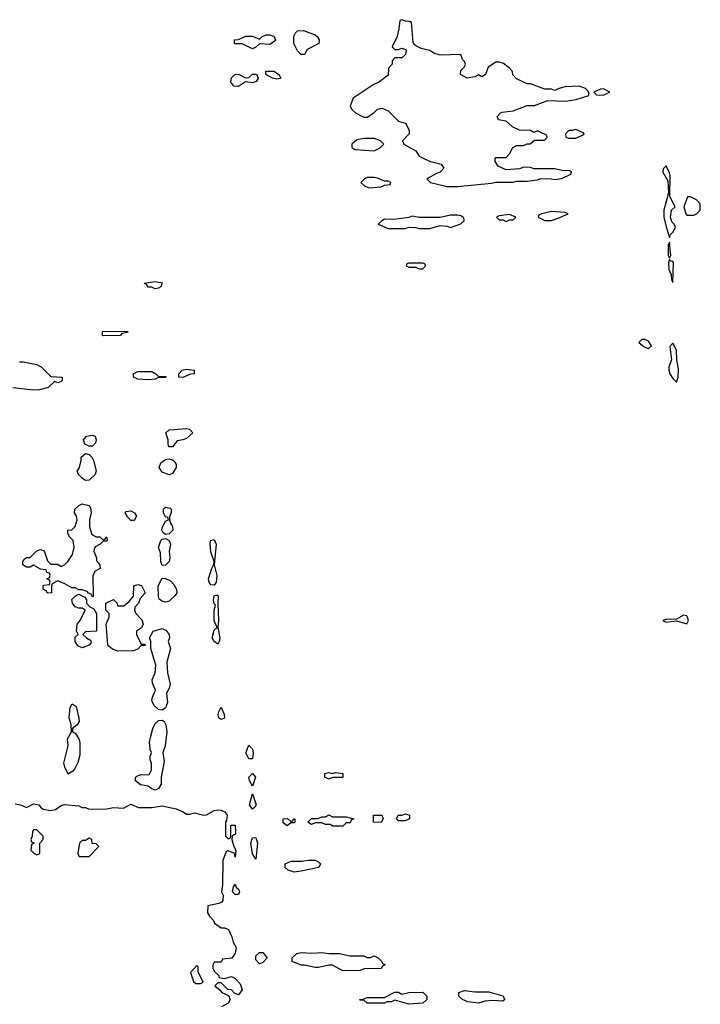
# Model space of a CAD drawing. Header units: inches. Extents: x 2735672 to 2903319, y 894031 to 1029782.
# Tile 127 of 167: x 2812710 to 2816627, y 986983 to 992646. Entities that reach past the tile are written whole.
import ezdxf

# ---------------------------------------------------------------- set-up
doc = ezdxf.new("R2010")
doc.units = ezdxf.units.IN
doc.header["$MEASUREMENT"] = 0
doc.layers.add('C8918', color=7, linetype='Continuous')
doc.layers.add('C8919', color=7, linetype='Continuous')

msp = doc.modelspace()

# ---------------------------------------------------------------- linework, layer by layer
at = {"layer": 'C8918', "color": 4, "elevation": 8}
for points in [[(2813112.2, 990000), (2813110, 989998), (2813090, 989995.3), (2813083, 990000)], [(2812684.9, 988135.1), (2812716, 988130), (2812750, 988114.8), (2812790, 988136.4), (2812821, 988130), (2812833.4, 988113.4), (2812846, 988106), (2812890, 988097.3), (2812917, 988103), (2812950, 988127.3), (2812968.3, 988131.7), (2813050, 988124.9), (2813070, 988115.5), (2813090, 988115.5), (2813107.3, 988107.3), (2813130, 988104.9), (2813210, 988107.3), (2813250, 988115.3), (2813308.3, 988111.7), (2813350, 988133.7), (2813394.6, 988114.6), (2813470, 988115.6), (2813530, 988124.7), (2813610, 988106.7), (2813650.8, 988090), (2813670, 988076.3), (2813690, 988076.3), (2813716, 988084), (2813770, 988070.3), (2813786.3, 988073.7), (2813830, 988096.9), (2813850, 988101.7), (2813870, 988100.3), (2813890.4, 988090), (2813903.8, 988070), (2813899.8, 988040.2), (2813894, 988030), (2813894, 987950), (2813910, 987934), (2813922, 987938), (2813926, 987950), (2813926, 988010), (2813930, 988014), (2813950, 988014), (2813953, 987970), (2813950, 987958), (2813942, 987958), (2813934, 987950), (2813932, 987930), (2813942, 987890), (2813954, 987870), (2813951.3, 987830), (2813946, 987850), (2813910, 987866), (2813898, 987862), (2813878.8, 987810), (2813878, 987670), (2813872, 987630), (2813882, 987610), (2813879.6, 987580.4), (2813874, 987570), (2813856.9, 987563.1), (2813794, 987550), (2813792, 987510), (2813802, 987490), (2813825.4, 987465.4), (2813832, 987450), (2813870, 987422), (2813890, 987422), (2813912.7, 987412.7), (2813931.3, 987371.3), (2813939.8, 987339.8), (2813956, 987310), (2813950, 987278), (2813931.1, 987248.9), (2813878, 987242), (2813870, 987226), (2813830, 987226), (2813822, 987210), (2813822, 987190), (2813830, 987174), (2813854, 987150), (2813858, 987138), (2813890, 987132), (2813930, 987142), (2813950, 987132), (2813979.8, 987099.8), (2813990, 987066), (2813970, 987038), (2813947.3, 987047.3), (2813930, 987066), (2813907.3, 987067.3), (2813870, 987106), (2813850, 987106), (2813834, 987090), (2813864.7, 987064.7), (2813874, 987050), (2813912.7, 987032.7), (2813922, 987010), (2813911.1, 986988.9), (2813871.3, 986968.7)]]:
    msp.add_lwpolyline(points, dxfattribs=at)
at = {"layer": 'C8918', "color": 4}
for points, elevation in [([(2813190, 989654), (2813202, 989658), (2813208.4, 989671.6), (2813212.7, 989667.3), (2813214, 989650), (2813210, 989646), (2813190, 989646), (2813174, 989630), (2813145.4, 989614.6), (2813139.6, 989600.4), (2813138, 989590), (2813152, 989550), (2813152.7, 989532.7), (2813171.3, 989511.3), (2813174, 989490), (2813145.4, 989474.6), (2813132, 989450), (2813134, 989330), (2813130, 989326), (2813122, 989342), (2813107.3, 989347.3), (2813098, 989358), (2813070, 989366), (2813050, 989366), (2813030, 989378), (2813010, 989378), (2812970, 989402), (2812930, 989418), (2812898, 989402), (2812892.7, 989387.3), (2812894, 989350), (2812870, 989348), (2812862, 989362), (2812846, 989370), (2812846, 989390), (2812850, 989394), (2812882, 989398), (2812886, 989410), (2812882, 989422), (2812866, 989430), (2812882, 989438), (2812886, 989450), (2812882, 989462), (2812867.3, 989467.3), (2812862, 989482), (2812830, 989486), (2812790, 989508), (2812770, 989498), (2812750, 989498), (2812728.7, 989510), (2812728.7, 989530), (2812736.4, 989543.6), (2812750, 989552), (2812770, 989552), (2812810, 989592), (2812830, 989598), (2812850.9, 989590.9), (2812870, 989534), (2812890, 989514), (2812930, 989514), (2812950, 989502), (2812970, 989512), (2812990, 989532), (2813014, 989570), (2813024, 989610), (2813018, 989650), (2812998, 989670), (2812988, 989690), (2812988, 989710), (2813010, 989712), (2813028.9, 989731.1), (2813042, 989770), (2813038, 989790), (2813026, 989810), (2813028, 989830), (2813050, 989852), (2813070, 989861), (2813110, 989852), (2813118.8, 989838.8), (2813121, 989810), (2813111.3, 989770), (2813111.6, 989731.6), (2813126, 989686), (2813150, 989672), (2813171.6, 989671.6)], 8), ([(2813550, 989686), (2813535.3, 989695.3), (2813529.1, 989709.1), (2813533.2, 989730), (2813550, 989762), (2813566, 989770), (2813562, 989782), (2813550, 989786), (2813538, 989810), (2813538, 989830), (2813550, 989842), (2813576, 989836), (2813582, 989830), (2813582, 989810), (2813572.7, 989787.3), (2813572, 989770), (2813578, 989750), (2813590.6, 989730.6), (2813591, 989710), (2813570, 989688)], 8), ([(2813350, 989766), (2813330, 989786), (2813318, 989810), (2813322, 989818), (2813350, 989822), (2813372, 989810), (2813382, 989790), (2813370, 989766)], 8), ([(2813530, 989506), (2813522, 989530), (2813520.4, 989580.4), (2813508.7, 989610), (2813522, 989650), (2813530, 989658), (2813550, 989662), (2813571, 989651), (2813578.8, 989630), (2813570.8, 989590), (2813574.8, 989550), (2813570.8, 989530), (2813550, 989508)], 8), ([(2813830, 989393.2), (2813810, 989395.3), (2813801.2, 989410), (2813797.2, 989430), (2813813.6, 989486.4), (2813828.4, 989511.6), (2813828.7, 989530), (2813810, 989586), (2813805.6, 989634.4), (2813809.5, 989650.5), (2813830, 989656.3), (2813841.6, 989630), (2813830.5, 989510), (2813845.5, 989450), (2813840.5, 989410)], 8), ([(2813410, 989054), (2813430, 989054), (2813434, 989050), (2813430, 989046), (2813410, 989046), (2813390, 989026), (2813363.6, 989016.4), (2813274.6, 989014.6), (2813244.7, 989024.7), (2813223.1, 989043.1), (2813218, 989050), (2813208, 989170), (2813226, 989210), (2813226, 989230), (2813206, 989250), (2813206, 989290), (2813250, 989312), (2813272, 989290), (2813274, 989274), (2813310, 989274), (2813340.4, 989299.6), (2813366, 989330), (2813368, 989390), (2813390, 989398), (2813411.1, 989391.1), (2813432, 989350), (2813403.6, 989316.4), (2813394, 989290), (2813372.7, 989267.3), (2813372, 989250), (2813378, 989230), (2813413.7, 989193.7), (2813421, 989170), (2813411.1, 989148.9), (2813382, 989130), (2813382, 989110)], 8), ([(2813550, 989295.3), (2813530, 989302), (2813514, 989314), (2813508.9, 989328.9), (2813508, 989390), (2813530, 989434), (2813550, 989432), (2813579, 989419), (2813598, 989398), (2813612, 989370), (2813614, 989350), (2813605.4, 989334.6), (2813570, 989302)], 8), ([(2813070, 989034), (2813044.8, 989044.8), (2813029.2, 989070), (2813030, 989094), (2813046, 989110), (2813038, 989130), (2813041.2, 989170), (2813058, 989190), (2813088, 989250), (2813070, 989262), (2813050, 989262), (2813030, 989269), (2813014, 989290), (2813010, 989312), (2813028.7, 989331.3), (2813050, 989342), (2813084.7, 989324.7), (2813094, 989310), (2813094, 989290), (2813114, 989270), (2813138, 989258), (2813152, 989230), (2813151.6, 989128.4), (2813090, 989126), (2813074, 989110), (2813094, 989090), (2813118, 989078), (2813122, 989070), (2813119.6, 989060.4), (2813110, 989048)], 8), ([(2813850, 989055.3), (2813829.3, 989069.3), (2813819, 989090), (2813830, 989134), (2813846, 989150), (2813829.1, 989189.1), (2813829, 989250), (2813838, 989278), (2813830, 989286), (2813825.2, 989310), (2813830, 989332), (2813843.2, 989336.8), (2813850, 989336.3), (2813853.4, 989330), (2813850.3, 989290), (2813854.9, 989190), (2813850.4, 989150), (2813863, 989090), (2813858.8, 989070)], 8), ([(2816530, 989222), (2816490, 989198), (2816430, 989196), (2816412, 989190), (2816430, 989181), (2816490, 989187.7), (2816550, 989172), (2816559, 989190), (2816554, 989210), (2816550, 989218)], 12), ([(2813530, 988674), (2813510, 988679.3), (2813483.3, 988703.3), (2813471.8, 988730), (2813474, 988750), (2813492.7, 988790), (2813474.5, 988830), (2813472.3, 988850), (2813489.4, 988890), (2813494.5, 988934.5), (2813466, 989030), (2813466, 989070), (2813458, 989090), (2813478, 989130), (2813530, 989144), (2813553.7, 989133.7), (2813571.3, 989110), (2813572, 989090), (2813564.7, 989070), (2813578, 989030), (2813558, 988950), (2813561.6, 988890), (2813575.9, 988824.1), (2813573, 988807), (2813554.8, 988770), (2813561.4, 988718.6), (2813550, 988688.7)], 8), ([(2812990, 988306), (2812970, 988346), (2812965.2, 988370), (2812989.1, 988469.1), (2812985.2, 988510), (2813008, 988550), (2813006, 988590), (2812995.3, 988630), (2813001.2, 988690), (2813011.6, 988711.6), (2813036, 988696), (2813051.6, 988628.4), (2813052, 988610), (2813042, 988590), (2813014, 988570), (2813014, 988550), (2813030, 988542), (2813051, 988510), (2813056, 988490), (2813056.8, 988416.8), (2813045.5, 988374.5), (2813025.4, 988334.6), (2813016.9, 988323.1)], 8), ([(2813870, 988620.9), (2813857.2, 988630), (2813852.7, 988650), (2813855.5, 988664.5), (2813870, 988692), (2813887.3, 988650), (2813890, 988629.4)], 8), ([(2813490, 988215.3), (2813470, 988222), (2813450, 988238), (2813405.6, 988245.6), (2813375.3, 988270), (2813378, 988290), (2813384, 988296), (2813410, 988304.7), (2813450, 988302), (2813455.3, 988304.7), (2813468, 988330), (2813468.7, 988370), (2813462, 988390), (2813462, 988410), (2813468.7, 988430), (2813461.2, 988450), (2813458, 988490), (2813462.7, 988517.3), (2813477.2, 988570), (2813490, 988598), (2813510, 988616), (2813530, 988618), (2813542, 988610), (2813552, 988590), (2813558, 988550), (2813548.2, 988470), (2813534.8, 988430), (2813541.4, 988378.6), (2813524.7, 988290), (2813524.7, 988250), (2813510, 988224)], 8), ([(2814030, 988394), (2814012.3, 988430), (2814030, 988474), (2814050.4, 988450.4), (2814054, 988430), (2814050, 988395.3)], 8), ([(2814050, 988238), (2814033.2, 988270), (2814028.4, 988290), (2814050, 988310.7), (2814067.7, 988290)], 8), ([(2814490, 988278), (2814466, 988290), (2814466, 988310), (2814490, 988316), (2814510, 988311.3), (2814530, 988316), (2814570, 988311.3), (2814570, 988288), (2814510, 988288)], 8), ([(2814050, 988105.2), (2814033.2, 988130), (2814050, 988194), (2814070.4, 988130), (2814063.5, 988116.5)], 8), ([(2814270, 988034), (2814282, 988038), (2814286, 988050), (2814294, 988050), (2814294, 988030), (2814290, 988026), (2814270, 988026), (2814250, 988008.7), (2814227.3, 988027.3), (2814226, 988050), (2814251.1, 988051.1)], 8), ([(2814510, 988062), (2814590, 988062), (2814634, 988050), (2814618, 988042), (2814612.7, 988027.3), (2814590, 988026), (2814570, 988008), (2814511.6, 988008.4), (2814496.4, 988016.4), (2814470, 988018), (2814450, 988026), (2814410, 988026), (2814390, 988018), (2814368, 988030), (2814388.9, 988051.1), (2814428.4, 988051.6), (2814450, 988062), (2814470, 988062), (2814490, 988072)], 8), ([(2814790, 988029), (2814746, 988030), (2814746, 988070), (2814794, 988070), (2814802, 988050)], 8), ([(2814890, 988038), (2814878, 988050), (2814888.4, 988071.6), (2814910, 988071.3), (2814930, 988078), (2814954, 988070), (2814954, 988050), (2814950, 988048), (2814930, 988038)], 8), ([(2812810, 987986), (2812790, 987986), (2812783.6, 987976.4), (2812782, 987950), (2812774, 987930), (2812778, 987918), (2812794, 987910), (2812778, 987902), (2812774, 987870), (2812794, 987850), (2812810, 987842), (2812826, 987850), (2812826, 987910), (2812846, 987930), (2812846, 987950)], 8), ([(2813110, 987938), (2813090, 987926), (2813070, 987926), (2813054, 987910), (2813044.7, 987850), (2813052.7, 987832.7), (2813110, 987834), (2813166, 987890), (2813150, 987906), (2813127.3, 987907.3), (2813126, 987930)], 8), ([(2814070, 987818), (2814050, 987848), (2814040.5, 987910), (2814050, 987940.7), (2814070, 987942.8), (2814078.9, 987910)], 8), ([(2814290, 987743.7), (2814254.6, 987754.6), (2814238, 987770), (2814238, 987790), (2814273.2, 987806.8), (2814334, 987806), (2814370, 987812), (2814410, 987812), (2814430, 987802), (2814442, 987790), (2814431, 987769), (2814330, 987749)], 8), ([(2813970, 987614), (2813950, 987615.3), (2813935.3, 987630), (2813940.4, 987659.6), (2813950, 987674), (2813956, 987656), (2813970, 987646), (2813975.3, 987630)], 8), ([(2814090, 987215.3), (2814070, 987238), (2814070, 987262), (2814090, 987281), (2814110, 987281), (2814134, 987250), (2814110, 987224)], 8), ([(2814390, 987277.3), (2814450, 987280.7), (2814490, 987274.8), (2814550, 987274.8), (2814610, 987262), (2814690, 987262), (2814710, 987252), (2814730, 987252), (2814750, 987262), (2814774, 987250), (2814794, 987230), (2814798, 987218), (2814814, 987210), (2814798, 987202), (2814790, 987188), (2814692.7, 987187.3), (2814670, 987178), (2814570, 987175.3), (2814510, 987208), (2814490, 987208), (2814430, 987195.3), (2814410, 987195.3), (2814350, 987208.7), (2814330, 987208), (2814278, 987230), (2814278, 987250), (2814305.2, 987274.8), (2814330, 987281)], 8), ([(2813730, 987206), (2813694, 987166), (2813710, 987114), (2813723.6, 987103.6), (2813750, 987102), (2813766, 987110), (2813738, 987170), (2813738, 987198)], 8), ([(2815330, 987054.8), (2815410, 987054.8), (2815490, 987032), (2815502, 987010), (2815490, 987002), (2815430, 987005.2), (2815390, 987001.2), (2815350, 986989), (2815290, 986997.2), (2815258, 987010), (2815238, 987030), (2815238, 987050), (2815270, 987062.8)], 8), ([(2814950, 986984), (2814870, 987006), (2814850, 986998), (2814823.6, 986996.4), (2814810, 986989), (2814710, 986989), (2814690, 987006), (2814670, 987006), (2814666, 987010), (2814687.3, 987012.7), (2814710, 987022), (2814810, 987022), (2814870, 987052), (2814890, 987052), (2814910, 987042), (2814950, 987051.3), (2815030, 987052), (2815054, 987030), (2815054, 987010), (2815030, 986989)], 8)]:
    msp.add_lwpolyline(points, close=True, dxfattribs=dict(at, elevation=elevation))
at = {"layer": 'C8919', "color": 4}
for points, elevation in [([(2814910, 992646), (2814898, 992642), (2814892.7, 992592.7), (2814882, 992550), (2814854, 992490), (2814870, 992474), (2814890, 992474), (2814910, 992482), (2814930, 992474), (2814934, 992470), (2814930, 992446), (2814910, 992426), (2814870, 992426), (2814854, 992410), (2814854, 992390), (2814832.7, 992367.3), (2814830, 992326), (2814776, 992284), (2814750, 992275.3), (2814630, 992195.3), (2814612, 992150), (2814622, 992130), (2814642, 992110), (2814690, 992084.7), (2814710, 992084.7), (2814748, 992110), (2814770, 992132), (2814796.9, 992136.9), (2814830, 992122), (2814890, 992062), (2814930.9, 992050.9), (2814952, 992010), (2814952, 991990), (2814914, 991950), (2814922, 991930), (2814990, 991891.3), (2815010, 991862), (2815043.5, 991843.5), (2815074, 991830), (2815136, 991816), (2815151.6, 991791.6), (2815130.9, 991769.1), (2815110, 991762), (2815054, 991730), (2815074, 991710), (2815170, 991686), (2815230, 991686.8), (2815425.4, 991705.4), (2815450, 991711.3), (2815548.4, 991711.6), (2815570, 991718), (2815630, 991718), (2815690, 991724.7), (2815710, 991732), (2815768.4, 991731.6), (2815790, 991726), (2815830, 991732), (2815882, 991758), (2815886, 991770), (2815876.4, 991776.4), (2815830, 991778), (2815790, 991788.7), (2815671.6, 991788.4), (2815650, 991795.3), (2815610, 991798), (2815588.4, 991788.4), (2815510, 991782), (2815463.1, 991803.1), (2815446, 991830), (2815446, 991850), (2815450, 991854), (2815510, 991854), (2815530, 991874), (2815548, 991910), (2815570, 991922), (2815610, 991922), (2815630, 991932), (2815647.3, 991932.7), (2815672.7, 991952.7), (2815730, 991954), (2815746, 991970), (2815742, 991982), (2815690, 992006), (2815670, 991998), (2815650, 992008), (2815586, 992010), (2815546, 992030), (2815510, 992062), (2815466, 992070), (2815458, 992090), (2815478, 992110), (2815486.8, 992113.2), (2815550, 992121), (2815630, 992152), (2815672.7, 992152.7), (2815750, 992182), (2815850, 992178), (2815913.6, 992186.4), (2815986, 992210), (2815986, 992230), (2815966, 992250), (2815930, 992264), (2815850, 992259), (2815814, 992250), (2815790, 992238), (2815770, 992246), (2815732.7, 992247.3), (2815650, 992278), (2815630, 992278), (2815570, 992306), (2815548.4, 992328.4), (2815547.3, 992347.3), (2815528, 992370), (2815494, 992394), (2815470, 992402), (2815450, 992402), (2815407.1, 992372.9), (2815392, 992330), (2815370, 992318), (2815350, 992328), (2815330, 992318), (2815286, 992310), (2815248, 992330), (2815250, 992354), (2815270, 992374), (2815275.3, 992390), (2815270, 992406), (2815258, 992418), (2815250, 992446), (2815130, 992442), (2815093.6, 992453.6), (2815070, 992468.7), (2815021.2, 992481.2), (2814994, 992494), (2814982, 992502), (2814975.3, 992515.3), (2814966, 992630), (2814956.4, 992636.4), (2814930, 992638)], 12), ([(2814150, 992504), (2814090, 992508), (2814070, 992488), (2814050, 992478), (2813990, 992508), (2813950, 992508), (2813946, 992510), (2813946, 992530), (2813970, 992532), (2814011.6, 992551.6), (2814050, 992552), (2814090, 992534), (2814106, 992550), (2814130, 992558), (2814150, 992558), (2814171.1, 992551.1), (2814179.6, 992539.6), (2814182, 992530), (2814176.9, 992523.1)], 8), ([(2814330, 992446), (2814310, 992466), (2814288.7, 992510), (2814288.9, 992551.1), (2814298, 992570), (2814310, 992582), (2814343.6, 992583.6), (2814410, 992558), (2814422, 992550), (2814434, 992530), (2814432, 992510), (2814365.4, 992474.6), (2814350, 992446)], 8), ([(2814050, 992282), (2814010, 992288), (2813970, 992261.2), (2813943.7, 992263.7), (2813926, 992286), (2813929.3, 992310.7), (2813950, 992332), (2813974, 992330), (2814010, 992312), (2814030, 992314), (2814050, 992332), (2814072.7, 992332.7), (2814082, 992310), (2814072, 992290)], 8), ([(2814190, 992304), (2814166, 992310), (2814126, 992330), (2814126, 992350), (2814174, 992350), (2814202, 992330), (2814214, 992310), (2814210, 992308)], 8), ([(2816070, 992248), (2816052.7, 992247.3), (2816014, 992230), (2816030, 992214), (2816070, 992212), (2816090, 992222), (2816106, 992230)], 12), ([(2815910, 992015.3), (2815890, 992008), (2815870, 992008), (2815852, 991990), (2815854, 991970), (2815870, 991964.7), (2815910, 991964.7), (2815950, 991982), (2815958, 991990), (2815955.3, 991995.3)], 12), ([(2814750, 991962), (2814690, 991962), (2814650, 991955.3), (2814622, 991930), (2814622, 991910), (2814639.6, 991899.6), (2814750, 991892), (2814770, 991902), (2814786, 991910), (2814806, 991930), (2814786, 991950)], 12), ([(2816430, 991806), (2816412.7, 991787.3), (2816412, 991770), (2816439.6, 991719.6), (2816444.7, 991650), (2816418, 991550), (2816418, 991510), (2816430, 991454), (2816450, 991394), (2816455.3, 991410), (2816470, 991424.7), (2816484, 991450), (2816477.2, 991470), (2816463.7, 991483.7), (2816455.1, 991510), (2816461.2, 991550), (2816482, 991570), (2816451.8, 991630), (2816453.2, 991750), (2816450, 991766)], 12), ([(2814750, 991738), (2814710, 991738), (2814694, 991730), (2814674, 991710), (2814694, 991690), (2814719.6, 991679.6), (2814790, 991684.7), (2814810, 991694), (2814842, 991698), (2814846, 991710), (2814830, 991718), (2814810, 991718), (2814770, 991735.3)], 12), ([(2816570, 991628), (2816552.7, 991627.3), (2816532, 991570), (2816544.7, 991530), (2816550, 991522), (2816590, 991522), (2816606, 991530), (2816626, 991550), (2816627.3, 991587.3), (2816606, 991610)], 12), ([(2815770, 991542), (2815714, 991530), (2815698, 991522), (2815694, 991510), (2815731.6, 991491.6), (2815770, 991491.3), (2815810, 991504.7), (2815866, 991530), (2815850, 991538)], 12), ([(2815230, 991522), (2815190, 991522), (2815130, 991508), (2815010, 991508.7), (2814970, 991515.3), (2814950, 991508), (2814863.6, 991496.4), (2814810, 991498), (2814794, 991490), (2814774, 991470), (2814830, 991444.7), (2814930, 991444.7), (2814950, 991452), (2814988.4, 991451.6), (2815010, 991444.7), (2815070, 991444.7), (2815130, 991462), (2815170, 991458), (2815190, 991451.3), (2815250, 991472), (2815268, 991490), (2815267.3, 991507.3), (2815250, 991518)], 12), ([(2815530, 991526), (2815470, 991518), (2815454, 991510), (2815470, 991494), (2815490, 991494), (2815510, 991486), (2815530, 991494), (2815550, 991494), (2815566, 991510)], 12), ([(2816450, 991366), (2816442, 991350), (2816442, 991290), (2816450, 991274), (2816458, 991290)], 12), ([(2816450, 991266), (2816444.7, 991250), (2816446, 991210), (2816459.6, 991179.6), (2816462, 991150), (2816470, 991134), (2816472.3, 991250), (2816470, 991255.3), (2816458, 991258)], 12), ([(2815030, 991246), (2814950, 991246), (2814938, 991242), (2814934, 991230), (2814950, 991222), (2814990, 991222), (2815010, 991214), (2815030, 991214), (2815046, 991230), (2815042, 991242)], 12), ([(2813490, 991098), (2813470, 991108), (2813448.4, 991108.4), (2813442, 991122), (2813426, 991130), (2813490, 991141), (2813530, 991132), (2813522, 991110), (2813510, 991102)], 8), ([(2813190, 990828), (2813186, 990830), (2813186, 990850), (2813190, 990854), (2813332.7, 990852.7), (2813330, 990846), (2813298, 990842), (2813290, 990828.7)], 8), ([(2816310, 990806), (2816290, 990806), (2816274, 990790), (2816303.6, 990763.6), (2816330, 990754), (2816346, 990770), (2816330, 990798)], 12), ([(2816470, 990786), (2816452.7, 990767.3), (2816461, 990690), (2816446, 990650), (2816446, 990630), (2816451.3, 990610), (2816470, 990582), (2816490, 990562), (2816499.3, 990590), (2816502, 990638), (2816491.8, 990690), (2816490, 990746)], 12), ([(2813650, 990589), (2813626, 990590), (2813626, 990610), (2813646, 990630), (2813670, 990636), (2813714, 990630), (2813714, 990610), (2813692.7, 990607.3)], 8), ([(2813510, 990594), (2813550, 990594), (2813554, 990590), (2813550, 990588), (2813510, 990588), (2813490, 990578), (2813450, 990575.3), (2813390, 990578), (2813366, 990590), (2813366, 990610), (2813390, 990622), (2813470, 990622), (2813494, 990610)], 8), ([(2813590, 990189), (2813569.3, 990189.3), (2813564.7, 990204.7), (2813565.2, 990230), (2813552, 990270), (2813570, 990288), (2813670, 990294.9), (2813686.8, 990290), (2813707.3, 990270), (2813670, 990237.2), (2813650, 990229.2), (2813616, 990224)], 8), ([(2813110, 990193.2), (2813085.4, 990205.4), (2813078, 990230), (2813094, 990250), (2813130, 990256), (2813144, 990250), (2813150.8, 990230), (2813147.3, 990212.7), (2813130, 990194)], 8), ([(2813570, 990028), (2813530, 990044), (2813513.2, 990070), (2813522.5, 990097.5), (2813550, 990117.3), (2813570, 990120.7), (2813590, 990114.8), (2813602.5, 990102.5), (2813610.8, 990090), (2813611, 990070), (2813590, 990035.3)], 8)]:
    msp.add_lwpolyline(points, close=True, dxfattribs=dict(at, elevation=elevation))
at = {"layer": 'C8919', "color": 4, "elevation": 8}
for points in [[(2812710, 990678), (2812730, 990678), (2812810, 990662), (2812834, 990650), (2812890, 990594), (2812954, 990590), (2812954, 990570), (2812950, 990566), (2812930, 990558), (2812910, 990566), (2812874, 990530), (2812823.6, 990516.4), (2812790, 990515.3), (2812670, 990528.7)], [(2813083, 990000), (2813070, 990008.7), (2813048.7, 990030), (2813042, 990050), (2813054, 990070), (2813064, 990110), (2813064, 990130), (2813090, 990151), (2813110, 990146), (2813126, 990130), (2813136, 990110), (2813150.9, 990050.9), (2813144.7, 990030), (2813112.2, 990000)]]:
    msp.add_lwpolyline(points, dxfattribs=at)

doc.saveas('drawing.dxf')
